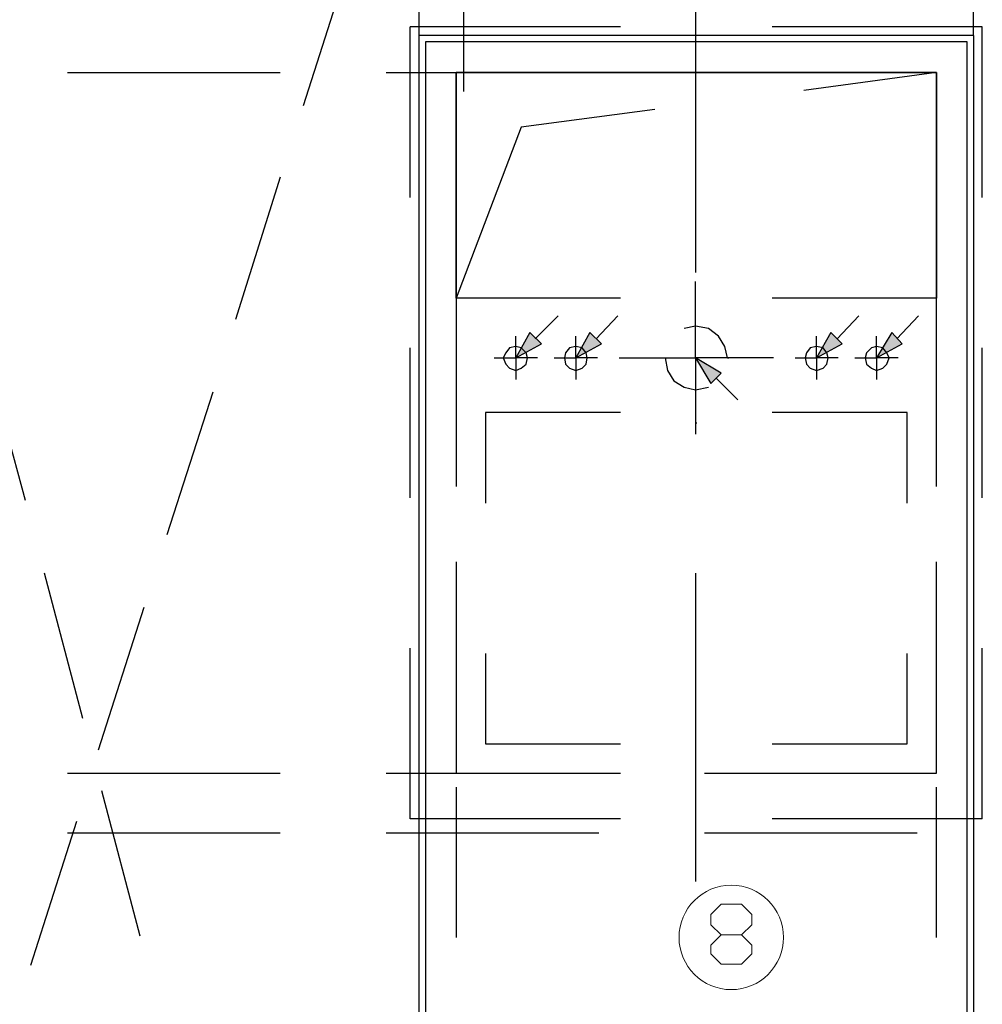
# Model space of a CAD drawing. Header units: millimetres. Extents: x 46 to 491, y -41 to 547.
# Tile 95 of 140: x 289 to 321, y 113 to 146. Entities that reach past the tile are written whole.
import ezdxf

# ---------------------------------------------------------------- set-up
doc = ezdxf.new("R2010")
doc.units = ezdxf.units.MM
doc.header["$LTSCALE"] = 10
doc.layers.add('xref', color=252, linetype='Continuous')

# ---------------------------------------------------------------- blocks, each defined once
blk = doc.blocks.new('stacja')
h = blk.add_hatch(color=9)
h.dxf.hatch_style = 2
h.paths.add_polyline_path([(251.841, 84.201), (252.306667, 85.047666), (252.687667, 84.666666)])
h = blk.add_hatch(color=9)
h.dxf.hatch_style = 2
h.paths.add_polyline_path([(253.830667, 84.201), (254.296334, 85.047666), (254.677334, 84.666666)])
h = blk.add_hatch(color=9)
h.dxf.hatch_style = 2
h.paths.add_polyline_path([(261.831667, 84.201), (262.297334, 85.047666), (262.678334, 84.666666)])
h = blk.add_hatch(color=9)
h.dxf.hatch_style = 2
h.paths.add_polyline_path([(263.821334, 84.201), (264.329334, 85.047666), (264.668, 84.666666)])
h = blk.add_hatch(color=9)
h.dxf.hatch_style = 2
h.paths.add_polyline_path([(257.81, 84.201), (258.656667, 83.693), (258.318, 83.354333)])
at = {"color": 9, "lineweight": 25}
for points in [[(250.105334, 93.048666), (250.105334, 111.421333), (253.111, 111.421333)], [(248.623667, 94.911333), (248.623667, 98.552)], [(267.038667, 94.911333), (267.038667, 98.552)], [(248.327334, 89.535), (248.327334, 95.207666)], [(255.312334, 95.207666), (248.327334, 95.207666)], [(267.335, 89.535), (267.335, 95.207666), (260.35, 95.207666)], [(249.851334, 86.190666), (249.851334, 93.683666), (265.811, 93.683666)], [(255.312334, 93.683666), (249.851334, 93.683666)], [(265.811, 93.683666), (260.35, 93.683666)], [(265.811, 93.683666), (261.408334, 93.091)], [(265.811, 87.460666), (265.811, 93.683666)], [(256.455334, 92.456), (252.010334, 91.863333)], [(260.392334, 84.201), (257.81, 84.201), (257.81, 86.741)], [(249.851334, 86.190666), (249.851334, 80.772)], [(255.312334, 86.190666), (249.851334, 86.190666)], [(265.811, 80.772), (265.811, 86.190666)], [(252.476, 84.836), (253.238, 85.598)], [(254.508, 84.836), (255.227667, 85.598)], [(262.509, 84.836), (263.228667, 85.598)], [(258.868334, 84.201), (258.783667, 84.582), (258.572, 84.920666), (258.233334, 85.174666), (257.81, 85.259333), (257.429, 85.174666)], [(252.560667, 84.201), (251.841, 84.201), (251.841, 84.920666)], [(254.550334, 84.201), (253.830667, 84.201), (253.830667, 84.920666)], [(261.112, 84.201), (261.831667, 84.201), (261.831667, 84.920666)], [(263.101667, 84.201), (263.821334, 84.201), (263.821334, 84.920666)], [(251.121334, 84.201), (251.841, 84.201), (251.841, 83.481333)], [(253.111, 84.201), (253.830667, 84.201), (253.830667, 83.481333)], [(255.27, 84.201), (257.81, 84.201), (257.81, 81.661)], [(256.794, 84.201), (256.878667, 83.777666), (257.090334, 83.439), (257.429, 83.227333), (257.81, 83.142666), (258.233334, 83.227333)], [(258.868334, 84.201), (258.910667, 84.201)], [(262.551334, 84.201), (261.831667, 84.201), (261.831667, 83.481333)], [(264.541, 84.201), (263.821334, 84.201), (263.821334, 83.481333)], [(258.487334, 83.523666), (259.207, 82.804)], [(255.312334, 82.380666), (250.825, 82.380666), (250.825, 79.375)], [(264.837334, 79.375), (264.837334, 82.380666), (260.35, 82.380666)], [(257.81, 77.046666), (257.81, 66.802)], [(249.851334, 75.776666), (249.851334, 70.400333)], [(260.35, 70.400333), (265.811, 70.400333), (265.811, 75.776666)], [(250.825, 74.379666), (250.825, 71.374)], [(264.837334, 71.374), (264.837334, 74.379666)], [(250.825, 71.374), (255.312334, 71.374)], [(260.35, 71.374), (264.837334, 71.374)], [(255.312334, 68.876333), (248.327334, 68.876333)], [(267.335, 68.876333), (260.35, 68.876333)]]:
    blk.add_lwpolyline(points, dxfattribs=at)
for points in [[(248.835334, 94.699666), (248.835334, 47.709666), (266.827, 47.709666), (266.827, 94.699666)], [(249.851334, 86.190666), (249.851334, 93.683666)], [(252.306667, 85.047666), (251.841, 84.201), (252.687667, 84.666666)], [(254.296334, 85.047666), (253.830667, 84.201), (254.677334, 84.666666)], [(262.297334, 85.047666), (261.831667, 84.201), (262.678334, 84.666666)], [(264.329334, 85.047666), (263.821334, 84.201), (264.668, 84.666666)], [(252.222, 84.201), (252.179667, 84.370333), (252.010334, 84.539666), (251.841, 84.582), (251.629334, 84.539666), (251.502334, 84.370333), (251.417667, 84.201), (251.502334, 83.989333), (251.629334, 83.862333), (251.841, 83.777666), (252.010334, 83.862333), (252.179667, 83.989333)], [(254.211667, 84.201), (254.169334, 84.370333), (254.042334, 84.539666), (253.830667, 84.582), (253.619, 84.539666), (253.492, 84.370333), (253.449667, 84.201), (253.492, 83.989333), (253.619, 83.862333), (253.830667, 83.777666), (254.042334, 83.862333), (254.169334, 83.989333)], [(262.212667, 84.201), (262.170334, 84.370333), (262.043334, 84.539666), (261.831667, 84.582), (261.62, 84.539666), (261.493, 84.370333), (261.450667, 84.201), (261.493, 83.989333), (261.62, 83.862333), (261.831667, 83.777666), (262.043334, 83.862333), (262.170334, 83.989333)], [(264.244667, 84.201), (264.16, 84.370333), (264.033, 84.539666), (263.821334, 84.582), (263.652, 84.539666), (263.482667, 84.370333), (263.440334, 84.201), (263.482667, 83.989333), (263.652, 83.862333), (263.821334, 83.777666), (264.033, 83.862333), (264.16, 83.989333)], [(258.656667, 83.693), (257.81, 84.201), (258.318, 83.354333)]]:
    blk.add_lwpolyline(points, close=True, dxfattribs=at)
at = {"color": 5, "lineweight": 25}
blk.add_lwpolyline([(248.835334, 94.699666), (248.835334, 47.709666), (266.827, 47.709666), (266.827, 94.699666)], close=True, dxfattribs=at)
for points in [[(252.814667, 93.683666), (249.851334, 93.683666)], [(260.35, 93.683666), (255.312334, 93.683666)], [(265.811, 87.460666), (265.811, 93.683666), (262.847667, 93.683666)]]:
    blk.add_lwpolyline(points, dxfattribs=at)
at = {"color": 4, "lineweight": 20}
for points in [[(258.656667, 64.050333), (258.318, 64.389), (258.318, 64.685333), (258.656667, 65.024), (259.334, 65.024), (259.672667, 65.362666), (259.672667, 65.701333), (259.334, 66.04), (258.656667, 66.04), (258.318, 65.701333), (258.318, 65.362666), (258.656667, 65.024)], [(259.334, 65.024), (259.672667, 64.685333), (259.672667, 64.389), (259.334, 64.050333), (258.656667, 64.050333)]]:
    blk.add_lwpolyline(points, dxfattribs=at)
blk.add_circle((258.995334, 64.939333), 1.735667, dxfattribs=at)
at = {"color": 9, "lineweight": 25}
for points in [[(246.295334, 97.366666), (246.295334, 97.366666), (244.771334, 92.583), (244.771334, 92.583)], [(257.81, 97.282), (257.81, 97.282), (257.81, 87.037333), (257.81, 87.037333)], [(267.038667, 94.911333), (267.038667, 94.911333), (248.623667, 94.911333), (248.623667, 94.911333)], [(248.623667, 47.498), (248.623667, 47.498), (248.623667, 94.911333), (248.623667, 94.911333)], [(267.038667, 94.911333), (267.038667, 94.911333), (267.038667, 47.498), (267.038667, 47.498)], [(236.939667, 93.683666), (236.939667, 93.683666), (244.009334, 93.683666), (244.009334, 93.683666)], [(247.523, 93.683666), (247.523, 93.683666), (254.592667, 93.683666), (254.592667, 93.683666)], [(249.851334, 93.683666), (249.851334, 93.683666), (249.851334, 87.460666), (249.851334, 87.460666)], [(258.106334, 93.683666), (258.106334, 93.683666), (265.176, 93.683666), (265.176, 93.683666)], [(265.811, 86.190666), (265.811, 86.190666), (265.811, 93.683666), (265.811, 93.683666)], [(265.811, 93.683666), (265.811, 93.683666), (265.811, 86.190666), (265.811, 86.190666)], [(252.010334, 91.863333), (252.010334, 91.863333), (249.851334, 86.190666), (249.851334, 86.190666)], [(244.009334, 90.212333), (244.009334, 90.212333), (242.527667, 85.471), (242.527667, 85.471)], [(265.811, 86.190666), (265.811, 86.190666), (260.35, 86.190666), (260.35, 86.190666)], [(264.498667, 84.836), (264.498667, 84.836), (265.218334, 85.598), (265.218334, 85.598)], [(249.851334, 84.920666), (249.851334, 84.920666), (249.851334, 79.925333), (249.851334, 79.925333)], [(265.811, 79.925333), (265.811, 79.925333), (265.811, 84.920666), (265.811, 84.920666)], [(248.327334, 79.544333), (248.327334, 79.544333), (248.327334, 84.539666), (248.327334, 84.539666)], [(267.335, 79.544333), (267.335, 79.544333), (267.335, 84.539666), (267.335, 84.539666)], [(235.542667, 79.459666), (235.542667, 79.459666), (234.230334, 84.285666), (234.230334, 84.285666)], [(241.765667, 83.058), (241.765667, 83.058), (240.241667, 78.316666), (240.241667, 78.316666)], [(257.81, 82.042), (257.81, 82.042), (257.852334, 82.042), (257.852334, 82.042)], [(249.851334, 77.427666), (249.851334, 77.427666), (249.851334, 72.432333), (249.851334, 72.432333)], [(265.811, 72.432333), (265.811, 72.432333), (265.811, 77.427666), (265.811, 77.427666)], [(237.447667, 72.220666), (237.447667, 72.220666), (236.177667, 77.046666), (236.177667, 77.046666)], [(239.479667, 75.903666), (239.479667, 75.903666), (237.955667, 71.162333), (237.955667, 71.162333)], [(248.327334, 68.876333), (248.327334, 68.876333), (248.327334, 74.549), (248.327334, 74.549)], [(267.335, 68.876333), (267.335, 68.876333), (267.335, 74.549), (267.335, 74.549)], [(236.939667, 70.400333), (236.939667, 70.400333), (244.009334, 70.400333), (244.009334, 70.400333)], [(247.523, 70.400333), (247.523, 70.400333), (254.592667, 70.400333), (254.592667, 70.400333)], [(249.851334, 70.400333), (249.851334, 70.400333), (255.312334, 70.400333), (255.312334, 70.400333)], [(258.106334, 70.400333), (258.106334, 70.400333), (265.176, 70.400333), (265.176, 70.400333)], [(239.352667, 64.981666), (239.352667, 64.981666), (238.082667, 69.807666), (238.082667, 69.807666)], [(249.851334, 69.934666), (249.851334, 69.934666), (249.851334, 64.939333), (249.851334, 64.939333)], [(265.811, 64.939333), (265.811, 64.939333), (265.811, 69.934666), (265.811, 69.934666)], [(237.236, 68.791666), (237.236, 68.791666), (235.712, 64.008), (235.712, 64.008)], [(236.939667, 68.410666), (236.939667, 68.410666), (244.009334, 68.410666), (244.009334, 68.410666)], [(247.523, 68.410666), (247.523, 68.410666), (254.592667, 68.410666), (254.592667, 68.410666)], [(258.106334, 68.410666), (258.106334, 68.410666), (265.176, 68.410666), (265.176, 68.410666)]]:
    blk.add_open_spline(points, degree=3, dxfattribs=at)
at = {"color": 5, "lineweight": 25}
for points in [[(267.038667, 94.911333), (267.038667, 94.911333), (248.623667, 94.911333), (248.623667, 94.911333)], [(248.623667, 47.498), (248.623667, 47.498), (248.623667, 94.911333), (248.623667, 94.911333)], [(267.038667, 94.911333), (267.038667, 94.911333), (267.038667, 47.498), (267.038667, 47.498)], [(249.851334, 93.683666), (249.851334, 93.683666), (249.851334, 87.460666), (249.851334, 87.460666)], [(249.851334, 84.920666), (249.851334, 84.920666), (249.851334, 79.925333), (249.851334, 79.925333)], [(265.811, 79.925333), (265.811, 79.925333), (265.811, 84.920666), (265.811, 84.920666)], [(249.851334, 77.427666), (249.851334, 77.427666), (249.851334, 72.432333), (249.851334, 72.432333)], [(265.811, 72.432333), (265.811, 72.432333), (265.811, 77.427666), (265.811, 77.427666)], [(249.851334, 69.934666), (249.851334, 69.934666), (249.851334, 64.939333), (249.851334, 64.939333)], [(265.811, 64.939333), (265.811, 64.939333), (265.811, 69.934666), (265.811, 69.934666)]]:
    blk.add_open_spline(points, degree=3, dxfattribs=at)

msp = doc.modelspace()

# ---------------------------------------------------------------- block references
at = {"layer": 'xref'}
msp.add_blockref('stacja', (53.992334, 50.410128), dxfattribs=at)

doc.saveas('drawing.dxf')
